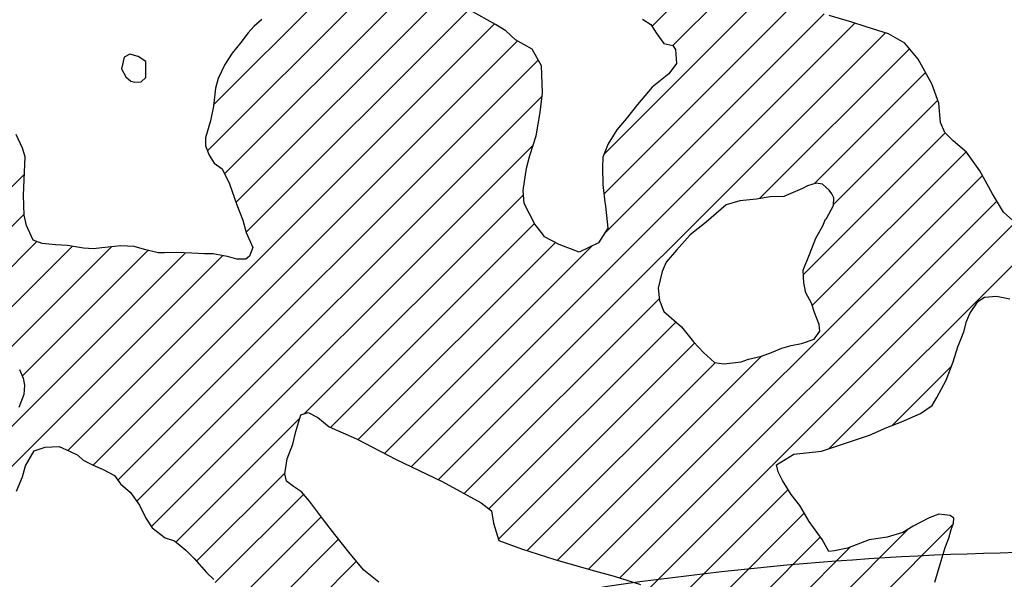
# Model space of a CAD drawing. Extents: x 164148 to 384280, y 737816 to 848299.
# Tile 27 of 41: x 262526 to 269781, y 797938 to 802064. Entities that reach past the tile are written whole.
import ezdxf

# ---------------------------------------------------------------- set-up
doc = ezdxf.new("R2010")
doc.units = 0
doc.header["$LTSCALE"] = 1200
doc.linetypes.add('DASHED', pattern=[0])
doc.layers.get('0').update_dxf_attribs({"linetype": 'CONTINUOUS'})
for name, color, linetype in [('TEXT', 7, 'CONTINUOUS'), ('WETDBA', 11, 'CONTINUOUS'), ('WETFILL', 12, 'CONTINUOUS')]:
    doc.layers.add(name, color=color, linetype=linetype)

# ---------------------------------------------------------------- blocks, each defined once
blk = doc.blocks.new('*X')
at = {"color": 0}
for p, q in [((263954.6, 801435.3), (268008.5, 805489.2)), ((263910.4, 801096.6), (268025.4, 805211.6)), ((267185.8, 802015.9), (267873.2, 802703.4)), ((267338.3, 801873.9), (267887.8, 802423.4)), ((264035.1, 800926.7), (265395.7, 802287.3)), ((264119.7, 800716.9), (265663.4, 802260.5)), ((264193.3, 800496), (265837.2, 802139.9)), ((266830.3, 800776.9), (268184.2, 802130.8)), ((266832.3, 800484.3), (268454.4, 802106.5)), ((266832.6, 801073.7), (267925.5, 802166.6)), ((262880, 798888.2), (266024.4, 802032.5)), ((265410.4, 798768), (268680.3, 802037.8)), ((265609, 798672), (268904.6, 801967.7)), ((263066.7, 798780.3), (266194, 801907.7)), ((267976.1, 800744.6), (269081.5, 801850.1)), ((263249.7, 798668.8), (266346.8, 801766)), ((268381.6, 800855.7), (269200.5, 801674.5)), ((263389.5, 798514.1), (266374.3, 801498.9)), ((268522.5, 800702), (269290.2, 801469.7)), ((268301, 800186), (269345.6, 801230.6)), ((263497.1, 798327.2), (266309.6, 801139.7)), ((268365.8, 799956.3), (269499.8, 801090.3)), ((261790.3, 800154.6), (262560.7, 800925)), ((266717.5, 798013.5), (269619.6, 800915.6)), ((264622.4, 799158), (266237.8, 800773.4)), ((266946.8, 797948.3), (269725.8, 800727.3)), ((261845.7, 799915.4), (262559.5, 800629.2)), ((264816.6, 799057.7), (266319.1, 800560.2)), ((267164, 797871), (269861.1, 800568)), ((262013.4, 799788.6), (262653.4, 800428.6)), ((268487.6, 798900.1), (270050.5, 800462.9)), ((262205.8, 799686.5), (262912.3, 800393)), ((262398.6, 799584.8), (263203.3, 800389.5)), ((262545, 799436.6), (263470.8, 800362.5)), ((265021.2, 798967.8), (266473.6, 800420.2)), ((265214.3, 798866.4), (266742.8, 800394.8)), ((261678.3, 798275.5), (263747.5, 800344.7)), ((261828.6, 798131.3), (264022.1, 800324.8)), ((265801, 798569.5), (267238.2, 800006.7)), ((265982.8, 798456.8), (267361, 799835.1)), ((266054, 798233.5), (267499.4, 799678.9)), ((266488, 798078.5), (267992.5, 799583)), ((266264.6, 798149.6), (267649.8, 799534.8)), ((268954.7, 799072.6), (269392, 799509.9)), ((263676.8, 798212.4), (264589.8, 799125.4)), ((263830, 798071.1), (264481.6, 798722.7)), ((263966.9, 797913.5), (264618.5, 798565.1)), ((267384.4, 797796.8), (268187.9, 798600.4)), ((264043.1, 797695.2), (264746.7, 798398.8)), ((267612.4, 797730.3), (268307.1, 798425.1)), ((267754.9, 796694.8), (269403.3, 798343.2)), ((267780.5, 797014.9), (269073, 798307.4)), ((263938.7, 797296.2), (264875.4, 798233)), ((267805.8, 797629.2), (268426.4, 798249.9)), ((267843.2, 797372.1), (268646, 798174.9)), ((263844.9, 796908), (265007.5, 798070.6))]:
    blk.add_line(p, q, dxfattribs=at)

msp = doc.modelspace()

# ---------------------------------------------------------------- linework, layer by layer
at = {"layer": 'TEXT', "color": 0, "linetype": 'DASHED'}
msp.add_lwpolyline([(279809.7, 794439.6, 0.206312), (279299.4, 795623.7, 0.09629), (277040.5, 797055.7, 0.053125), (274212.6, 797828.7, 0.040193), (270354.9, 798139.3, 0.040193), (266497.2, 797828.7, 0.053125), (263669.3, 797055.7, 0.09629), (261410.4, 795623.7, 0.206312), (260900.1, 794439.6, 0.206312), (261410.4, 793255.4, 0.09629), (263669.3, 791823.5, 0.053125), (266497.2, 791050.5, 0.040193), (270354.9, 790739.8, 0.040193), (274212.6, 791050.5, 0.053125), (277040.5, 791823.5, 0.09629), (279299.4, 793255.4, 0.206312)], format="xyb", close=True, dxfattribs=at)
at = {"layer": 'WETDBA', "color": 0}
for points in [[(267114.5, 802067.9), (267177.6, 802028.8), (267221.5, 801959.2), (267271.2, 801889.1), (267337.9, 801874.3), (267358, 801843.4), (267366.3, 801741.6), (267309, 801665.8), (267187.3, 801565.6), (267079.1, 801439.4), (266994, 801333.7), (266926.1, 801251.3), (266861.6, 801148.2), (266823.4, 801050.2), (266819.7, 800971.5), (266822.1, 800852.4), (266822.1, 800848.8), (266836.9, 800719.2), (266843.4, 800688.7), (266854.9, 800573.3), (266858.9, 800527), (266791, 800418.2), (266647.8, 800348.9), (266500.7, 800405.8), (266392.1, 800463.7), (266378, 800484.8), (266320.5, 800557.6), (266243.8, 800709.8), (266235, 800803.9), (266261.5, 800969.5), (266284.8, 801062.2), (266331.1, 801206.8), (266360.9, 801380.4), (266377.2, 801525), (266370.8, 801724.1), (266301.2, 801845.8), (266178.1, 801916.9), (266108.6, 801982.3), (266031, 802028.8), (265848.5, 802131.3)], [(264309.4, 802065.7), (264252.2, 802012.8), (264210.5, 801968.2), (264156.6, 801895.4), (264092.2, 801817.4), (264037.2, 801734.6), (263989.1, 801631.3), (263969.6, 801559.4), (263953.6, 801427.6), (263931.4, 801319.2), (263894.6, 801194), (263896.1, 801134.1), (263922.2, 801065.5), (263959.3, 801007.2), (264016.9, 800963.7), (264071.1, 800853.7), (264126.4, 800698), (264170.7, 800586.3), (264193.7, 800494.1), (264244.4, 800385.5), (264220.3, 800319.9), (264193, 800299.2), (264126.6, 800299.6), (264056.9, 800317.1), (264028.9, 800323.6), (263950.7, 800338), (263887.2, 800337.8), (263794.9, 800342.6), (263683.4, 800347.6), (263592.1, 800344.6), (263546.4, 800344.1), (263445.1, 800368.7), (263369.6, 800391), (263270.2, 800395.6), (263130.6, 800382.8), (263070.2, 800373.4), (262996.5, 800379.4), (262878.2, 800398.5), (262790.9, 800404.1), (262691.4, 800414.4), (262625.1, 800439.2), (262576, 800547.2), (262559.8, 800622.4), (262554.6, 800770.8), (262565.9, 801053.8), (262547.2, 801116.9), (262499.6, 801217.1)], [(269865.2, 800564.3), (269774.6, 800645.5), (269694.8, 800779.2), (269600.5, 800950.3), (269502.7, 801087.7), (269405, 801170.9), (269343.4, 801232.9), (269310.1, 801307), (269297.9, 801448), (269246.4, 801591.7), (269146.2, 801772.6), (269048.2, 801890.1), (268927.9, 801960.5), (268762.4, 802011.3), (268658, 802045.1), (268491.1, 802095.1)], [(269267.9, 797916.7), (269308.1, 798049.8), (269344.9, 798173.5), (269372.5, 798240.6), (269389.4, 798306), (269403.4, 798343.5), (269407.5, 798352.9), (269408, 798387.9), (269381.8, 798407.9), (269299.4, 798418), (269226.6, 798391.8), (269108.9, 798330.3), (269033, 798282), (268916.8, 798249), (268785.2, 798227.8), (268626.1, 798167.4), (268528.8, 798147), (268488.9, 798143.9), (268439.6, 798231.9), (268342.6, 798365), (268274, 798481.1), (268211.2, 798563.8), (268146.5, 798665.6), (268114.1, 798730.5), (268101.4, 798783), (268229.3, 798860.5), (268433.7, 798882.1), (268617.1, 798943.2), (268787.6, 799001.8), (268916.2, 799057.9), (269024.3, 799099.2), (269162.7, 799161.3), (269249, 799219.9), (269284.7, 799277.2), (269352.1, 799405.3), (269404.3, 799542.3), (269439.3, 799652.4), (269483.6, 799763.5), (269501.7, 799839.7), (269526.6, 799898.8), (269588.6, 799987.5), (269634.3, 800017.2), (269724, 800024.5), (269822.3, 800007)], [(262525.2, 799484.9), (262551.8, 799419.9), (262562.4, 799369.5), (262555.6, 799299.3), (262518.8, 799204.9)], [(265172.6, 797915.9), (265061.8, 798005.9), (264960.9, 798126.1), (264847.3, 798268.2), (264771.3, 798365.5), (264661.1, 798514.7), (264603.7, 798582.5), (264542.8, 798621), (264491, 798662.5), (264480.4, 798715), (264497.5, 798826.2), (264539.8, 798935), (264560.9, 799028.4), (264581.9, 799102.5), (264598.5, 799150.7), (264652.4, 799167.1), (264721.8, 799130.3), (264805.7, 799062.5), (265007.8, 798974.8), (265300.9, 798820.9), (265637.8, 798658.1), (265926.6, 798501.3), (266001.7, 798441.8), (266016.1, 798352.2), (266057.2, 798223.3), (266224.4, 798162.6), (266469.2, 798083.9), (266735.3, 798008.5), (266905.7, 797961.5), (267101.5, 797898.6)], [(262501.6, 798587.5), (262547.5, 798693), (262569, 798774.9), (262633.3, 798885.1), (262714.7, 798912.8), (262816, 798916.1), (262893.2, 798882.4), (262954.7, 798853.3), (262994.9, 798815.7), (263066.5, 798780.4), (263141.6, 798748.1), (263225.5, 798702.4), (263268.5, 798642.8), (263343.6, 798579), (263409.6, 798485.7), (263456.3, 798389.8), (263503.1, 798318.2), (263598.5, 798244.2), (263665.5, 798221.6), (263750.8, 798152.4), (263812.3, 798091.9), (263902, 797987.1), (263955.4, 797937)]]:
    msp.add_lwpolyline(points, dxfattribs=at)
for points in [[(263456.2, 801756.2), (263399.6, 801791.9), (263337.7, 801809.6), (263296.2, 801787.8), (263276.9, 801701.7), (263307.7, 801643.9), (263345.7, 801610.6), (263375.1, 801603.5), (263421.5, 801606.1), (263454.9, 801636.9)], [(268155.2, 800761.4), (268056.8, 800757.4), (267955.1, 800741.3), (267831.2, 800727.4), (267731.3, 800698.5), (267583.9, 800571.9), (267465.6, 800478.2), (267366.4, 800364.3), (267290.1, 800277.4), (267259, 800206.6), (267230.7, 800085.2), (267239.5, 799993.4), (267272.3, 799911.4), (267402.9, 799799), (267490, 799689.2), (267564.1, 799609), (267645.3, 799535.3), (267714, 799527.8), (267841.5, 799540.3), (267895.9, 799561.7), (267991.8, 799582.7), (268064.6, 799610.3), (268140.9, 799642.2), (268211.1, 799661.8), (268287.1, 799675.9), (268380.5, 799708.3), (268422.6, 799766.5), (268415.6, 799815.6), (268383.4, 799905.4), (268359.5, 799974.8), (268319.7, 800050.9), (268303.5, 800124), (268299.7, 800218.1), (268345.3, 800332.8), (268392.3, 800453.3), (268444.9, 800545.3), (268464.3, 800594.3), (268470.7, 800598.8), (268521.8, 800692.9), (268526, 800751.5), (268510.3, 800779.7), (268490.3, 800807.7), (268441.4, 800851.5), (268394, 800859.6), (268329.6, 800839.4), (268293, 800819.9)]]:
    msp.add_lwpolyline(points, close=True, dxfattribs=at)

# ---------------------------------------------------------------- block references
msp.add_blockref('*X', (0, 0), dxfattribs=at)
msp.add_blockref('*X', (0, 0), dxfattribs=at)
at = {"layer": 'WETFILL', "color": 0}
msp.add_blockref('*X', (0, 0), dxfattribs=at)
msp.add_blockref('*X', (0, 0), dxfattribs=at)
msp.add_blockref('*X', (0, 0), dxfattribs=at)
msp.add_blockref('*X', (0, 0), dxfattribs=at)
msp.add_blockref('*X', (0, 0), dxfattribs=at)
msp.add_blockref('*X', (0, 0), dxfattribs=at)
msp.add_blockref('*X', (0, 0), dxfattribs=at)
msp.add_blockref('*X', (0, 0), dxfattribs=at)
msp.add_blockref('*X', (0, 0), dxfattribs=at)
msp.add_blockref('*X', (0, 0), dxfattribs=at)
msp.add_blockref('*X', (0, 0), dxfattribs=at)
msp.add_blockref('*X', (0, 0), dxfattribs=at)
msp.add_blockref('*X', (0, 0), dxfattribs=at)
msp.add_blockref('*X', (0, 0), dxfattribs=at)
msp.add_blockref('*X', (0, 0), dxfattribs=at)
msp.add_blockref('*X', (0, 0), dxfattribs=at)
msp.add_blockref('*X', (0, 0), dxfattribs=at)
msp.add_blockref('*X', (0, 0), dxfattribs=at)
msp.add_blockref('*X', (0, 0), dxfattribs=at)
msp.add_blockref('*X', (0, 0), dxfattribs=at)
msp.add_blockref('*X', (0, 0), dxfattribs=at)
msp.add_blockref('*X', (0, 0), dxfattribs=at)
msp.add_blockref('*X', (0, 0), dxfattribs=at)
msp.add_blockref('*X', (0, 0), dxfattribs=at)
msp.add_blockref('*X', (0, 0), dxfattribs=at)
msp.add_blockref('*X', (0, 0), dxfattribs=at)
msp.add_blockref('*X', (0, 0), dxfattribs=at)
msp.add_blockref('*X', (0, 0), dxfattribs=at)
msp.add_blockref('*X', (0, 0), dxfattribs=at)
msp.add_blockref('*X', (0, 0), dxfattribs=at)
msp.add_blockref('*X', (0, 0), dxfattribs=at)
msp.add_blockref('*X', (0, 0), dxfattribs=at)
msp.add_blockref('*X', (0, 0), dxfattribs=at)
msp.add_blockref('*X', (0, 0), dxfattribs=at)
msp.add_blockref('*X', (0, 0), dxfattribs=at)
msp.add_blockref('*X', (0, 0), dxfattribs=at)
msp.add_blockref('*X', (0, 0), dxfattribs=at)
msp.add_blockref('*X', (0, 0), dxfattribs=at)
msp.add_blockref('*X', (0, 0), dxfattribs=at)
msp.add_blockref('*X', (0, 0), dxfattribs=at)
msp.add_blockref('*X', (0, 0), dxfattribs=at)
msp.add_blockref('*X', (0, 0), dxfattribs=at)
msp.add_blockref('*X', (0, 0), dxfattribs=at)
msp.add_blockref('*X', (0, 0), dxfattribs=at)
msp.add_blockref('*X', (0, 0), dxfattribs=at)
msp.add_blockref('*X', (0, 0), dxfattribs=at)
msp.add_blockref('*X', (0, 0), dxfattribs=at)
msp.add_blockref('*X', (0, 0), dxfattribs=at)
msp.add_blockref('*X', (0, 0), dxfattribs=at)
msp.add_blockref('*X', (0, 0), dxfattribs=at)
msp.add_blockref('*X', (0, 0), dxfattribs=at)

doc.saveas('drawing.dxf')
